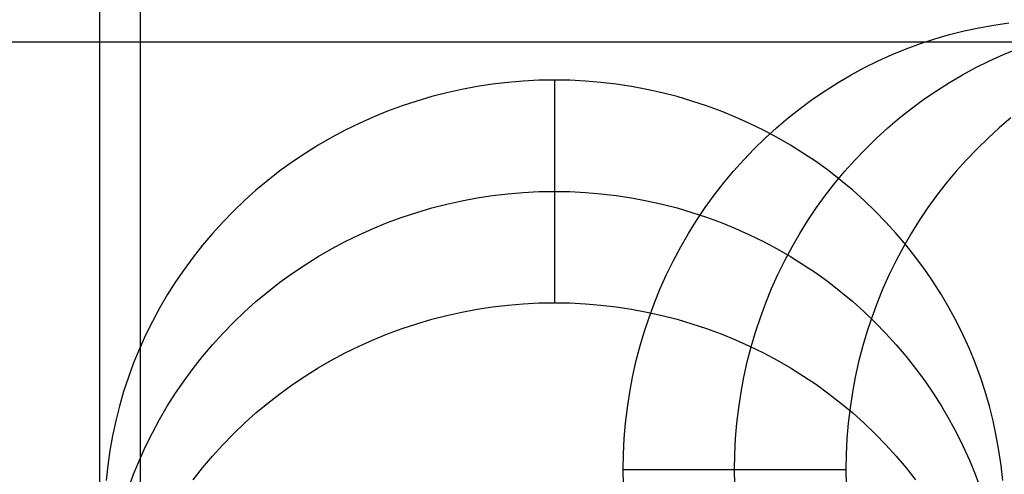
# Model space of a CAD drawing. Header units: millimetres. Extents: x 6038 to 7358, y -8545 to -7225.
# Tile 101 of 256: x 6648.06 to 6653.53, y -7837.53 to -7835. Entities that reach past the tile are written whole.
import ezdxf

# ---------------------------------------------------------------- set-up
doc = ezdxf.new("R2010")
doc.units = ezdxf.units.MM

msp = doc.modelspace()

# ---------------------------------------------------------------- linework, layer by layer
at = {"color": 7, "true_color": 0xffffff}
for p, q in [((6648.5057, -7854.6665, 51.7201), (6648.5057, -7224.6665, 51.7201)), ((6648.7307, -7224.6665, 51.7457), (6648.7307, -7854.6665, 51.7457)), ((6648.7307, -7224.6665, 51.7457), (6648.7307, -7854.6665, 51.7457)), ((6653.3076, -7835.0666, 58.4471), (6653.3899, -7835.0488, 58.4661)), ((6653.3076, -7835.0666, 58.4471), (6653.3899, -7835.0488, 58.4661)), ((6653.3899, -7835.0488, 58.4661), (6653.4728, -7835.034, 58.4852)), ((6653.3899, -7835.0488, 58.4661), (6653.4728, -7835.034, 58.4852)), ((6653.4728, -7835.034, 58.4852), (6653.5561, -7835.0221, 58.5044)), ((6653.4728, -7835.034, 58.4852), (6653.5561, -7835.0221, 58.5044)), ((6653.1451, -7835.1108, 58.4095), (6653.226, -7835.0872, 58.4282)), ((6653.1451, -7835.1108, 58.4095), (6653.226, -7835.0872, 58.4282)), ((6653.226, -7835.0872, 58.4282), (6653.3076, -7835.0666, 58.4471)), ((6653.226, -7835.0872, 58.4282), (6653.3076, -7835.0666, 58.4471)), ((6668.3164, -7835.1293, 80.2747), (6038.3164, -7835.1293, 80.2747)), ((6668.3164, -7835.1293, 80.2747), (6038.3164, -7835.1293, 80.2747)), ((6652.9859, -7835.1664, 58.3728), (6653.065, -7835.1371, 58.3911)), ((6652.9859, -7835.1664, 58.3728), (6653.065, -7835.1371, 58.3911)), ((6653.065, -7835.1371, 58.3911), (6653.1451, -7835.1108, 58.4095)), ((6653.065, -7835.1371, 58.3911), (6653.1451, -7835.1108, 58.4095)), ((6652.8308, -7835.2331, 58.337), (6652.9078, -7835.1983, 58.3548)), ((6652.8308, -7835.2331, 58.337), (6652.9078, -7835.1983, 58.3548)), ((6652.9078, -7835.1983, 58.3548), (6652.9859, -7835.1664, 58.3728)), ((6652.9078, -7835.1983, 58.3548), (6652.9859, -7835.1664, 58.3728)), ((6653.4494, -7835.2331, 55.6575), (6653.5264, -7835.1983, 55.6752)), ((6653.5264, -7835.1983, 55.6752), (6653.6045, -7835.1664, 55.6933)), ((6652.6806, -7835.3106, 58.3023), (6652.755, -7835.2705, 58.3195)), ((6652.6806, -7835.3106, 58.3023), (6652.755, -7835.2705, 58.3195)), ((6652.755, -7835.2705, 58.3195), (6652.8308, -7835.2331, 58.337)), ((6652.755, -7835.2705, 58.3195), (6652.8308, -7835.2331, 58.337)), ((6653.2992, -7835.3106, 55.6228), (6653.3737, -7835.2705, 55.64)), ((6653.3737, -7835.2705, 55.64), (6653.4494, -7835.2331, 55.6575)), ((6652.6075, -7835.3534, 58.2854), (6652.6806, -7835.3106, 58.3023)), ((6652.6075, -7835.3534, 58.2854), (6652.6806, -7835.3106, 58.3023)), ((6653.2261, -7835.3534, 55.6059), (6653.2992, -7835.3106, 55.6228)), ((6650.6018, -7835.3754, 74.5732), (6650.517, -7835.3913, 74.5696)), ((6650.6018, -7835.3754, 74.5732), (6650.517, -7835.3913, 74.5696)), ((6650.6871, -7835.3624, 74.5762), (6650.6018, -7835.3754, 74.5732)), ((6650.6871, -7835.3624, 74.5762), (6650.6018, -7835.3754, 74.5732)), ((6650.7727, -7835.3523, 74.5786), (6650.6871, -7835.3624, 74.5762)), ((6650.7727, -7835.3523, 74.5786), (6650.6871, -7835.3624, 74.5762)), ((6650.8587, -7835.345, 74.5802), (6650.7727, -7835.3523, 74.5786)), ((6650.8587, -7835.345, 74.5802), (6650.7727, -7835.3523, 74.5786)), ((6650.9449, -7835.3407, 74.5812), (6650.8587, -7835.345, 74.5802)), ((6650.9449, -7835.3407, 74.5812), (6650.8587, -7835.345, 74.5802)), ((6651.0312, -7835.3392, 74.5816), (6650.9449, -7835.3407, 74.5812)), ((6651.0312, -7835.3392, 74.5816), (6650.9449, -7835.3407, 74.5812)), ((6651.0312, -7835.3392, 74.5816), (6651.0312, -7836.5765, 79.9406)), ((6651.1175, -7835.3407, 74.5812), (6651.0312, -7835.3392, 74.5816)), ((6651.0312, -7835.3392, 74.5816), (6651.0312, -7836.5765, 79.9406)), ((6651.1175, -7835.3407, 74.5812), (6651.0312, -7835.3392, 74.5816)), ((6651.2037, -7835.345, 74.5802), (6651.1175, -7835.3407, 74.5812)), ((6651.2037, -7835.345, 74.5802), (6651.1175, -7835.3407, 74.5812)), ((6651.2896, -7835.3523, 74.5786), (6651.2037, -7835.345, 74.5802)), ((6651.2896, -7835.3523, 74.5786), (6651.2037, -7835.345, 74.5802)), ((6651.3753, -7835.3624, 74.5762), (6651.2896, -7835.3523, 74.5786)), ((6651.3753, -7835.3624, 74.5762), (6651.2896, -7835.3523, 74.5786)), ((6651.4606, -7835.3754, 74.5732), (6651.3753, -7835.3624, 74.5762)), ((6651.4606, -7835.3754, 74.5732), (6651.3753, -7835.3624, 74.5762)), ((6651.5453, -7835.3913, 74.5696), (6651.4606, -7835.3754, 74.5732)), ((6651.5453, -7835.3913, 74.5696), (6651.4606, -7835.3754, 74.5732)), ((6652.5359, -7835.3986, 58.2689), (6652.6075, -7835.3534, 58.2854)), ((6652.5359, -7835.3986, 58.2689), (6652.6075, -7835.3534, 58.2854)), ((6653.1546, -7835.3986, 55.5894), (6653.2261, -7835.3534, 55.6059)), ((6650.3495, -7835.4315, 74.5603), (6650.2669, -7835.4559, 74.5547)), ((6650.3495, -7835.4315, 74.5603), (6650.2669, -7835.4559, 74.5547)), ((6650.4329, -7835.41, 74.5652), (6650.3495, -7835.4315, 74.5603)), ((6650.4329, -7835.41, 74.5652), (6650.3495, -7835.4315, 74.5603)), ((6650.517, -7835.3913, 74.5696), (6650.4329, -7835.41, 74.5652)), ((6650.517, -7835.3913, 74.5696), (6650.4329, -7835.41, 74.5652)), ((6651.6295, -7835.41, 74.5652), (6651.5453, -7835.3913, 74.5696)), ((6651.6295, -7835.41, 74.5652), (6651.5453, -7835.3913, 74.5696)), ((6651.7129, -7835.4315, 74.5603), (6651.6295, -7835.41, 74.5652)), ((6651.7129, -7835.4315, 74.5603), (6651.6295, -7835.41, 74.5652)), ((6651.7955, -7835.4559, 74.5547), (6651.7129, -7835.4315, 74.5603)), ((6651.7955, -7835.4559, 74.5547), (6651.7129, -7835.4315, 74.5603)), ((6652.4659, -7835.4464, 58.2527), (6652.5359, -7835.3986, 58.2689)), ((6652.4659, -7835.4464, 58.2527), (6652.5359, -7835.3986, 58.2689)), ((6653.0845, -7835.4464, 55.5732), (6653.1546, -7835.3986, 55.5894)), ((6650.1852, -7835.4829, 74.5484), (6650.1045, -7835.5128, 74.5415)), ((6650.1852, -7835.4829, 74.5484), (6650.1045, -7835.5128, 74.5415)), ((6650.2669, -7835.4559, 74.5547), (6650.1852, -7835.4829, 74.5484)), ((6650.2669, -7835.4559, 74.5547), (6650.1852, -7835.4829, 74.5484)), ((6651.8772, -7835.4829, 74.5484), (6651.7955, -7835.4559, 74.5547)), ((6651.8772, -7835.4829, 74.5484), (6651.7955, -7835.4559, 74.5547)), ((6651.9579, -7835.5128, 74.5415), (6651.8772, -7835.4829, 74.5484)), ((6651.9579, -7835.5128, 74.5415), (6651.8772, -7835.4829, 74.5484)), ((6652.3975, -7835.4967, 58.237), (6652.4659, -7835.4464, 58.2527)), ((6652.3975, -7835.4967, 58.237), (6652.4659, -7835.4464, 58.2527)), ((6653.0162, -7835.4967, 55.5574), (6653.0845, -7835.4464, 55.5732)), ((6650.0249, -7835.5453, 74.534), (6649.9465, -7835.5805, 74.5259)), ((6650.0249, -7835.5453, 74.534), (6649.9465, -7835.5805, 74.5259)), ((6650.1045, -7835.5128, 74.5415), (6650.0249, -7835.5453, 74.534)), ((6650.1045, -7835.5128, 74.5415), (6650.0249, -7835.5453, 74.534)), ((6652.0375, -7835.5453, 74.534), (6651.9579, -7835.5128, 74.5415)), ((6652.0375, -7835.5453, 74.534), (6651.9579, -7835.5128, 74.5415)), ((6652.1159, -7835.5805, 74.5259), (6652.0375, -7835.5453, 74.534)), ((6652.1159, -7835.5805, 74.5259), (6652.0375, -7835.5453, 74.534)), ((6652.3309, -7835.5493, 58.2216), (6652.3975, -7835.4967, 58.237)), ((6652.3309, -7835.5493, 58.2216), (6652.3975, -7835.4967, 58.237)), ((6652.9495, -7835.5493, 55.5421), (6653.0162, -7835.4967, 55.5574)), ((6649.9465, -7835.5805, 74.5259), (6649.8694, -7835.6182, 74.5172)), ((6649.9465, -7835.5805, 74.5259), (6649.8694, -7835.6182, 74.5172)), ((6652.193, -7835.6182, 74.5172), (6652.1159, -7835.5805, 74.5259)), ((6652.193, -7835.6182, 74.5172), (6652.1159, -7835.5805, 74.5259)), ((6652.2661, -7835.6043, 58.2066), (6652.3309, -7835.5493, 58.2216)), ((6652.2661, -7835.6043, 58.2066), (6652.3309, -7835.5493, 58.2216)), ((6652.8847, -7835.6043, 55.5271), (6652.9495, -7835.5493, 55.5421)), ((6653.5681, -7835.5493, 52.8625), (6653.5033, -7835.6043, 52.8476)), ((6653.5681, -7835.5493, 52.8625), (6653.5033, -7835.6043, 52.8476)), ((6649.8694, -7835.6182, 74.5172), (6649.7937, -7835.6586, 74.5078)), ((6649.8694, -7835.6182, 74.5172), (6649.7937, -7835.6586, 74.5078)), ((6652.2687, -7835.6586, 74.5078), (6652.193, -7835.6182, 74.5172)), ((6652.2687, -7835.6586, 74.5078), (6652.193, -7835.6182, 74.5172)), ((6652.2031, -7835.6615, 58.1921), (6652.2661, -7835.6043, 58.2066)), ((6652.2031, -7835.6615, 58.1921), (6652.2661, -7835.6043, 58.2066)), ((6652.8217, -7835.6615, 55.5126), (6652.8847, -7835.6043, 55.5271)), ((6653.5033, -7835.6043, 52.8476), (6653.4404, -7835.6615, 52.833)), ((6653.5033, -7835.6043, 52.8476), (6653.4404, -7835.6615, 52.833)), ((6649.7194, -7835.7015, 74.4979), (6649.6468, -7835.7468, 74.4875)), ((6649.7194, -7835.7015, 74.4979), (6649.6468, -7835.7468, 74.4875)), ((6649.7937, -7835.6586, 74.5078), (6649.7194, -7835.7015, 74.4979)), ((6649.7937, -7835.6586, 74.5078), (6649.7194, -7835.7015, 74.4979)), ((6652.1421, -7835.7209, 58.178), (6652.2031, -7835.6615, 58.1921)), ((6652.1421, -7835.7209, 58.178), (6652.2031, -7835.6615, 58.1921)), ((6652.3429, -7835.7015, 74.4979), (6652.2687, -7835.6586, 74.5078)), ((6652.3429, -7835.7015, 74.4979), (6652.2687, -7835.6586, 74.5078)), ((6652.4156, -7835.7468, 74.4875), (6652.3429, -7835.7015, 74.4979)), ((6652.4156, -7835.7468, 74.4875), (6652.3429, -7835.7015, 74.4979)), ((6652.7608, -7835.7209, 55.4985), (6652.8217, -7835.6615, 55.5126)), ((6653.4404, -7835.6615, 52.833), (6653.3794, -7835.7209, 52.819)), ((6653.4404, -7835.6615, 52.833), (6653.3794, -7835.7209, 52.819)), ((6649.6468, -7835.7468, 74.4875), (6649.5757, -7835.7946, 74.4764)), ((6649.6468, -7835.7468, 74.4875), (6649.5757, -7835.7946, 74.4764)), ((6652.0832, -7835.7825, 58.1644), (6652.1421, -7835.7209, 58.178)), ((6652.0832, -7835.7825, 58.1644), (6652.1421, -7835.7209, 58.178)), ((6652.4867, -7835.7946, 74.4764), (6652.4156, -7835.7468, 74.4875)), ((6652.4867, -7835.7946, 74.4764), (6652.4156, -7835.7468, 74.4875)), ((6652.7018, -7835.7825, 55.4849), (6652.7608, -7835.7209, 55.4985)), ((6653.3794, -7835.7209, 52.819), (6653.3204, -7835.7825, 52.8054)), ((6653.3794, -7835.7209, 52.819), (6653.3204, -7835.7825, 52.8054)), ((6649.5757, -7835.7946, 74.4764), (6649.5064, -7835.8447, 74.4649)), ((6649.5757, -7835.7946, 74.4764), (6649.5064, -7835.8447, 74.4649)), ((6652.0264, -7835.8461, 58.1513), (6652.0832, -7835.7825, 58.1644)), ((6652.0264, -7835.8461, 58.1513), (6652.0832, -7835.7825, 58.1644)), ((6652.5559, -7835.8447, 74.4649), (6652.4867, -7835.7946, 74.4764)), ((6652.5559, -7835.8447, 74.4649), (6652.4867, -7835.7946, 74.4764)), ((6652.645, -7835.8461, 55.4717), (6652.7018, -7835.7825, 55.4849)), ((6653.3204, -7835.7825, 52.8054), (6653.2636, -7835.8461, 52.7922)), ((6653.3204, -7835.7825, 52.8054), (6653.2636, -7835.8461, 52.7922)), ((6649.5064, -7835.8447, 74.4649), (6649.439, -7835.8972, 74.4528)), ((6649.5064, -7835.8447, 74.4649), (6649.439, -7835.8972, 74.4528)), ((6651.9717, -7835.9117, 58.1386), (6652.0264, -7835.8461, 58.1513)), ((6651.9717, -7835.9117, 58.1386), (6652.0264, -7835.8461, 58.1513)), ((6652.6234, -7835.8972, 74.4528), (6652.5559, -7835.8447, 74.4649)), ((6652.6234, -7835.8972, 74.4528), (6652.5559, -7835.8447, 74.4649)), ((6652.5903, -7835.9117, 55.4591), (6652.645, -7835.8461, 55.4717)), ((6653.2636, -7835.8461, 52.7922), (6653.2089, -7835.9117, 52.7796)), ((6653.2636, -7835.8461, 52.7922), (6653.2089, -7835.9117, 52.7796)), ((6649.439, -7835.8972, 74.4528), (6649.3734, -7835.9518, 74.4401)), ((6649.439, -7835.8972, 74.4528), (6649.3734, -7835.9518, 74.4401)), ((6651.9193, -7835.9791, 58.1265), (6651.9717, -7835.9117, 58.1386)), ((6651.9193, -7835.9791, 58.1265), (6651.9717, -7835.9117, 58.1386)), ((6652.5379, -7835.9791, 55.447), (6652.5903, -7835.9117, 55.4591)), ((6652.689, -7835.9518, 74.4401), (6652.6234, -7835.8972, 74.4528)), ((6652.689, -7835.9518, 74.4401), (6652.6234, -7835.8972, 74.4528)), ((6653.2089, -7835.9117, 52.7796), (6653.1565, -7835.9791, 52.7675)), ((6653.2089, -7835.9117, 52.7796), (6653.1565, -7835.9791, 52.7675)), ((6649.3734, -7835.9518, 74.4401), (6649.3098, -7836.0087, 74.427)), ((6649.3734, -7835.9518, 74.4401), (6649.3098, -7836.0087, 74.427)), ((6650.6018, -7835.994, 77.2527), (6650.6871, -7835.981, 77.2557)), ((6650.6871, -7835.981, 77.2557), (6650.7727, -7835.9709, 77.2581)), ((6650.7727, -7835.9709, 77.2581), (6650.8587, -7835.9636, 77.2598)), ((6650.8587, -7835.9636, 77.2598), (6650.9449, -7835.9593, 77.2608)), ((6650.9449, -7835.9593, 77.2608), (6651.0312, -7835.9578, 77.2611)), ((6651.0312, -7835.9578, 77.2611), (6651.1175, -7835.9593, 77.2608)), ((6651.1175, -7835.9593, 77.2608), (6651.2037, -7835.9636, 77.2598)), ((6651.2037, -7835.9636, 77.2598), (6651.2896, -7835.9709, 77.2581)), ((6651.2896, -7835.9709, 77.2581), (6651.3753, -7835.981, 77.2557)), ((6651.3753, -7835.981, 77.2557), (6651.4606, -7835.994, 77.2527)), ((6651.8691, -7836.0484, 58.115), (6651.9193, -7835.9791, 58.1265)), ((6651.8691, -7836.0484, 58.115), (6651.9193, -7835.9791, 58.1265)), ((6652.4878, -7836.0484, 55.4354), (6652.5379, -7835.9791, 55.447)), ((6652.7526, -7836.0087, 74.427), (6652.689, -7835.9518, 74.4401)), ((6652.7526, -7836.0087, 74.427), (6652.689, -7835.9518, 74.4401)), ((6653.1565, -7835.9791, 52.7675), (6653.1064, -7836.0484, 52.7559)), ((6653.1565, -7835.9791, 52.7675), (6653.1064, -7836.0484, 52.7559)), ((6649.3098, -7836.0087, 74.427), (6649.2482, -7836.0676, 74.4134)), ((6649.3098, -7836.0087, 74.427), (6649.2482, -7836.0676, 74.4134)), ((6650.3495, -7836.0502, 77.2398), (6650.4329, -7836.0286, 77.2448)), ((6650.4329, -7836.0286, 77.2448), (6650.517, -7836.0099, 77.2491)), ((6650.517, -7836.0099, 77.2491), (6650.6018, -7835.994, 77.2527)), ((6651.4606, -7835.994, 77.2527), (6651.5453, -7836.0099, 77.2491)), ((6651.5453, -7836.0099, 77.2491), (6651.6295, -7836.0286, 77.2448)), ((6651.6295, -7836.0286, 77.2448), (6651.7129, -7836.0502, 77.2398)), ((6652.8141, -7836.0676, 74.4134), (6652.7526, -7836.0087, 74.427)), ((6652.8141, -7836.0676, 74.4134), (6652.7526, -7836.0087, 74.427)), ((6649.2482, -7836.0676, 74.4134), (6649.1888, -7836.1286, 74.3993)), ((6649.2482, -7836.0676, 74.4134), (6649.1888, -7836.1286, 74.3993)), ((6650.1852, -7836.1016, 77.2279), (6650.2669, -7836.0745, 77.2342)), ((6650.2669, -7836.0745, 77.2342), (6650.3495, -7836.0502, 77.2398)), ((6651.7129, -7836.0502, 77.2398), (6651.7955, -7836.0745, 77.2342)), ((6651.7955, -7836.0745, 77.2342), (6651.8772, -7836.1016, 77.2279)), ((6651.8214, -7836.1195, 58.1039), (6651.8691, -7836.0484, 58.115)), ((6651.8214, -7836.1195, 58.1039), (6651.8691, -7836.0484, 58.115)), ((6652.44, -7836.1195, 55.4244), (6652.4878, -7836.0484, 55.4354)), ((6652.8736, -7836.1286, 74.3993), (6652.8141, -7836.0676, 74.4134)), ((6652.8736, -7836.1286, 74.3993), (6652.8141, -7836.0676, 74.4134)), ((6653.1064, -7836.0484, 52.7559), (6653.0586, -7836.1195, 52.7449)), ((6653.1064, -7836.0484, 52.7559), (6653.0586, -7836.1195, 52.7449)), ((6649.1888, -7836.1286, 74.3993), (6649.1316, -7836.1915, 74.3848)), ((6649.1888, -7836.1286, 74.3993), (6649.1316, -7836.1915, 74.3848)), ((6650.0249, -7836.1639, 77.2135), (6650.1045, -7836.1314, 77.221)), ((6650.1045, -7836.1314, 77.221), (6650.1852, -7836.1016, 77.2279)), ((6651.776, -7836.1921, 58.0935), (6651.8214, -7836.1195, 58.1039)), ((6651.776, -7836.1921, 58.0935), (6651.8214, -7836.1195, 58.1039)), ((6651.8772, -7836.1016, 77.2279), (6651.9579, -7836.1314, 77.221)), ((6651.9579, -7836.1314, 77.221), (6652.0375, -7836.1639, 77.2135)), ((6652.3946, -7836.1921, 55.4139), (6652.44, -7836.1195, 55.4244)), ((6652.9308, -7836.1915, 74.3848), (6652.8736, -7836.1286, 74.3993)), ((6652.9308, -7836.1915, 74.3848), (6652.8736, -7836.1286, 74.3993)), ((6653.0586, -7836.1195, 52.7449), (6653.0132, -7836.1921, 52.7344)), ((6653.0586, -7836.1195, 52.7449), (6653.0132, -7836.1921, 52.7344)), ((6649.1316, -7836.1915, 74.3848), (6649.0766, -7836.2564, 74.3698)), ((6649.1316, -7836.1915, 74.3848), (6649.0766, -7836.2564, 74.3698)), ((6649.8694, -7836.2369, 77.1967), (6649.9465, -7836.1991, 77.2054)), ((6649.9465, -7836.1991, 77.2054), (6650.0249, -7836.1639, 77.2135)), ((6651.7331, -7836.2664, 58.0836), (6651.776, -7836.1921, 58.0935)), ((6651.7331, -7836.2664, 58.0836), (6651.776, -7836.1921, 58.0935)), ((6652.0375, -7836.1639, 77.2135), (6652.1159, -7836.1991, 77.2054)), ((6652.1159, -7836.1991, 77.2054), (6652.193, -7836.2369, 77.1967)), ((6652.3517, -7836.2664, 55.404), (6652.3946, -7836.1921, 55.4139)), ((6652.9858, -7836.2564, 74.3698), (6652.9308, -7836.1915, 74.3848)), ((6652.9858, -7836.2564, 74.3698), (6652.9308, -7836.1915, 74.3848)), ((6653.0132, -7836.1921, 52.7344), (6652.9704, -7836.2664, 52.7245)), ((6653.0132, -7836.1921, 52.7344), (6652.9704, -7836.2664, 52.7245)), ((6649.0766, -7836.2564, 74.3698), (6649.024, -7836.323, 74.3545)), ((6649.0766, -7836.2564, 74.3698), (6649.024, -7836.323, 74.3545)), ((6649.7937, -7836.2772, 77.1874), (6649.8694, -7836.2369, 77.1967)), ((6652.193, -7836.2369, 77.1967), (6652.2687, -7836.2772, 77.1874)), ((6653.0384, -7836.323, 74.3545), (6652.9858, -7836.2564, 74.3698)), ((6653.0384, -7836.323, 74.3545), (6652.9858, -7836.2564, 74.3698)), ((6649.7194, -7836.3201, 77.1775), (6649.7937, -7836.2772, 77.1874)), ((6651.6928, -7836.3421, 58.0742), (6651.7331, -7836.2664, 58.0836)), ((6651.6928, -7836.3421, 58.0742), (6651.7331, -7836.2664, 58.0836)), ((6652.2687, -7836.2772, 77.1874), (6652.3429, -7836.3201, 77.1775)), ((6652.3114, -7836.3421, 55.3947), (6652.3517, -7836.2664, 55.404)), ((6652.9704, -7836.2664, 52.7245), (6652.93, -7836.3421, 52.7152)), ((6652.9704, -7836.2664, 52.7245), (6652.93, -7836.3421, 52.7152)), ((6649.024, -7836.323, 74.3545), (6648.9737, -7836.3914, 74.3387)), ((6649.024, -7836.323, 74.3545), (6648.9737, -7836.3914, 74.3387)), ((6649.5757, -7836.4132, 77.156), (6649.6468, -7836.3654, 77.167)), ((6649.6468, -7836.3654, 77.167), (6649.7194, -7836.3201, 77.1775)), ((6651.655, -7836.4192, 58.0655), (6651.6928, -7836.3421, 58.0742)), ((6651.655, -7836.4192, 58.0655), (6651.6928, -7836.3421, 58.0742)), ((6652.2736, -7836.4192, 55.386), (6652.3114, -7836.3421, 55.3947)), ((6652.3429, -7836.3201, 77.1775), (6652.4156, -7836.3654, 77.167)), ((6652.4156, -7836.3654, 77.167), (6652.4867, -7836.4132, 77.156)), ((6652.93, -7836.3421, 52.7152), (6652.8922, -7836.4192, 52.7065)), ((6652.93, -7836.3421, 52.7152), (6652.8922, -7836.4192, 52.7065)), ((6653.0886, -7836.3914, 74.3387), (6653.0384, -7836.323, 74.3545)), ((6653.0886, -7836.3914, 74.3387), (6653.0384, -7836.323, 74.3545)), ((6648.9737, -7836.3914, 74.3387), (6648.9259, -7836.4614, 74.3225)), ((6648.9737, -7836.3914, 74.3387), (6648.9259, -7836.4614, 74.3225)), ((6649.5064, -7836.4633, 77.1444), (6649.5757, -7836.4132, 77.156)), ((6651.6198, -7836.4976, 58.0574), (6651.655, -7836.4192, 58.0655)), ((6651.6198, -7836.4976, 58.0574), (6651.655, -7836.4192, 58.0655)), ((6652.2384, -7836.4976, 55.3779), (6652.2736, -7836.4192, 55.386)), ((6652.4867, -7836.4132, 77.156), (6652.5559, -7836.4633, 77.1444)), ((6652.8922, -7836.4192, 52.7065), (6652.857, -7836.4976, 52.6984)), ((6652.8922, -7836.4192, 52.7065), (6652.857, -7836.4976, 52.6984)), ((6653.1364, -7836.4614, 74.3225), (6653.0886, -7836.3914, 74.3387)), ((6653.1364, -7836.4614, 74.3225), (6653.0886, -7836.3914, 74.3387)), ((6648.9259, -7836.4614, 74.3225), (6648.8807, -7836.533, 74.306)), ((6648.9259, -7836.4614, 74.3225), (6648.8807, -7836.533, 74.306)), ((6649.439, -7836.5158, 77.1323), (6649.5064, -7836.4633, 77.1444)), ((6652.5559, -7836.4633, 77.1444), (6652.6234, -7836.5158, 77.1323)), ((6653.1817, -7836.533, 74.306), (6653.1364, -7836.4614, 74.3225)), ((6653.1817, -7836.533, 74.306), (6653.1364, -7836.4614, 74.3225)), ((6649.3734, -7836.5704, 77.1197), (6649.439, -7836.5158, 77.1323)), ((6651.5873, -7836.5772, 58.0499), (6651.6198, -7836.4976, 58.0574)), ((6651.5873, -7836.5772, 58.0499), (6651.6198, -7836.4976, 58.0574)), ((6652.2059, -7836.5772, 55.3704), (6652.2384, -7836.4976, 55.3779)), ((6652.6234, -7836.5158, 77.1323), (6652.689, -7836.5704, 77.1197)), ((6652.857, -7836.4976, 52.6984), (6652.8245, -7836.5772, 52.6909)), ((6652.857, -7836.4976, 52.6984), (6652.8245, -7836.5772, 52.6909)), ((6648.8807, -7836.533, 74.306), (6648.8379, -7836.6061, 74.2891)), ((6648.8807, -7836.533, 74.306), (6648.8379, -7836.6061, 74.2891)), ((6649.3098, -7836.6273, 77.1065), (6649.3734, -7836.5704, 77.1197)), ((6650.7727, -7836.5895, 79.9376), (6650.8587, -7836.5823, 79.9393)), ((6650.7727, -7836.5895, 79.9376), (6650.8587, -7836.5823, 79.9393)), ((6650.8587, -7836.5823, 79.9393), (6650.9449, -7836.5779, 79.9403)), ((6650.8587, -7836.5823, 79.9393), (6650.9449, -7836.5779, 79.9403)), ((6650.9449, -7836.5779, 79.9403), (6651.0312, -7836.5765, 79.9406)), ((6650.9449, -7836.5779, 79.9403), (6651.0312, -7836.5765, 79.9406)), ((6651.0312, -7836.5765, 79.9406), (6651.1175, -7836.5779, 79.9403)), ((6651.0312, -7836.5765, 79.9406), (6651.1175, -7836.5779, 79.9403)), ((6651.1175, -7836.5779, 79.9403), (6651.2037, -7836.5823, 79.9393)), ((6651.1175, -7836.5779, 79.9403), (6651.2037, -7836.5823, 79.9393)), ((6651.2037, -7836.5823, 79.9393), (6651.2896, -7836.5895, 79.9376)), ((6651.2037, -7836.5823, 79.9393), (6651.2896, -7836.5895, 79.9376)), ((6651.5575, -7836.6579, 58.043), (6651.5873, -7836.5772, 58.0499)), ((6651.5575, -7836.6579, 58.043), (6651.5873, -7836.5772, 58.0499)), ((6652.1761, -7836.6579, 55.3635), (6652.2059, -7836.5772, 55.3704)), ((6652.689, -7836.5704, 77.1197), (6652.7526, -7836.6273, 77.1065)), ((6652.8245, -7836.5772, 52.6909), (6652.7947, -7836.6579, 52.684)), ((6652.8245, -7836.5772, 52.6909), (6652.7947, -7836.6579, 52.684)), ((6653.2244, -7836.6061, 74.2891), (6653.1817, -7836.533, 74.306)), ((6653.2244, -7836.6061, 74.2891), (6653.1817, -7836.533, 74.306)), ((6648.8379, -7836.6061, 74.2891), (6648.7978, -7836.6805, 74.2719)), ((6648.8379, -7836.6061, 74.2891), (6648.7978, -7836.6805, 74.2719)), ((6649.2482, -7836.6862, 77.0929), (6649.3098, -7836.6273, 77.1065)), ((6650.4329, -7836.6472, 79.9243), (6650.517, -7836.6285, 79.9286)), ((6650.4329, -7836.6472, 79.9243), (6650.517, -7836.6285, 79.9286)), ((6650.517, -7836.6285, 79.9286), (6650.6018, -7836.6127, 79.9323)), ((6650.517, -7836.6285, 79.9286), (6650.6018, -7836.6127, 79.9323)), ((6650.6018, -7836.6127, 79.9323), (6650.6871, -7836.5996, 79.9353)), ((6650.6018, -7836.6127, 79.9323), (6650.6871, -7836.5996, 79.9353)), ((6650.6871, -7836.5996, 79.9353), (6650.7727, -7836.5895, 79.9376)), ((6650.6871, -7836.5996, 79.9353), (6650.7727, -7836.5895, 79.9376)), ((6651.2896, -7836.5895, 79.9376), (6651.3753, -7836.5996, 79.9353)), ((6651.2896, -7836.5895, 79.9376), (6651.3753, -7836.5996, 79.9353)), ((6651.3753, -7836.5996, 79.9353), (6651.4606, -7836.6127, 79.9323)), ((6651.3753, -7836.5996, 79.9353), (6651.4606, -7836.6127, 79.9323)), ((6651.4606, -7836.6127, 79.9323), (6651.5453, -7836.6285, 79.9286)), ((6651.4606, -7836.6127, 79.9323), (6651.5453, -7836.6285, 79.9286)), ((6651.5453, -7836.6285, 79.9286), (6651.6295, -7836.6472, 79.9243)), ((6651.5453, -7836.6285, 79.9286), (6651.6295, -7836.6472, 79.9243)), ((6652.7526, -7836.6273, 77.1065), (6652.8141, -7836.6862, 77.0929)), ((6653.2646, -7836.6805, 74.2719), (6653.2244, -7836.6061, 74.2891)), ((6653.2646, -7836.6805, 74.2719), (6653.2244, -7836.6061, 74.2891)), ((6648.7978, -7836.6805, 74.2719), (6648.7604, -7836.7563, 74.2544)), ((6648.7978, -7836.6805, 74.2719), (6648.7604, -7836.7563, 74.2544)), ((6649.1888, -7836.7472, 77.0789), (6649.2482, -7836.6862, 77.0929)), ((6650.1852, -7836.7202, 79.9074), (6650.2669, -7836.6931, 79.9137)), ((6650.1852, -7836.7202, 79.9074), (6650.2669, -7836.6931, 79.9137)), ((6650.2669, -7836.6931, 79.9137), (6650.3495, -7836.6688, 79.9193)), ((6650.2669, -7836.6931, 79.9137), (6650.3495, -7836.6688, 79.9193)), ((6650.3495, -7836.6688, 79.9193), (6650.4329, -7836.6472, 79.9243)), ((6650.3495, -7836.6688, 79.9193), (6650.4329, -7836.6472, 79.9243)), ((6651.5304, -7836.7396, 58.0368), (6651.5575, -7836.6579, 58.043)), ((6651.5304, -7836.7396, 58.0368), (6651.5575, -7836.6579, 58.043)), ((6651.6295, -7836.6472, 79.9243), (6651.7129, -7836.6688, 79.9193)), ((6651.6295, -7836.6472, 79.9243), (6651.7129, -7836.6688, 79.9193)), ((6651.7129, -7836.6688, 79.9193), (6651.7955, -7836.6931, 79.9137)), ((6651.7129, -7836.6688, 79.9193), (6651.7955, -7836.6931, 79.9137)), ((6651.7955, -7836.6931, 79.9137), (6651.8772, -7836.7202, 79.9074)), ((6651.7955, -7836.6931, 79.9137), (6651.8772, -7836.7202, 79.9074)), ((6652.149, -7836.7396, 55.3572), (6652.1761, -7836.6579, 55.3635)), ((6652.7947, -7836.6579, 52.684), (6652.7676, -7836.7396, 52.6777)), ((6652.7947, -7836.6579, 52.684), (6652.7676, -7836.7396, 52.6777)), ((6652.8141, -7836.6862, 77.0929), (6652.8736, -7836.7472, 77.0789)), ((6653.302, -7836.7563, 74.2544), (6653.2646, -7836.6805, 74.2719)), ((6653.302, -7836.7563, 74.2544), (6653.2646, -7836.6805, 74.2719)), ((6649.1316, -7836.8102, 77.0643), (6649.1888, -7836.7472, 77.0789)), ((6650.1045, -7836.75, 79.9006), (6650.1852, -7836.7202, 79.9074)), ((6650.1045, -7836.75, 79.9006), (6650.1852, -7836.7202, 79.9074)), ((6651.5061, -7836.8222, 58.0311), (6651.5304, -7836.7396, 58.0368)), ((6651.5061, -7836.8222, 58.0311), (6651.5304, -7836.7396, 58.0368)), ((6651.8772, -7836.7202, 79.9074), (6651.9579, -7836.75, 79.9006)), ((6651.8772, -7836.7202, 79.9074), (6651.9579, -7836.75, 79.9006)), ((6652.1247, -7836.8222, 55.3516), (6652.149, -7836.7396, 55.3572)), ((6652.7676, -7836.7396, 52.6777), (6652.7433, -7836.8222, 52.6721)), ((6652.7676, -7836.7396, 52.6777), (6652.7433, -7836.8222, 52.6721)), ((6652.8736, -7836.7472, 77.0789), (6652.9308, -7836.8102, 77.0643)), ((6648.7604, -7836.7563, 74.2544), (6648.7256, -7836.8333, 74.2367)), ((6648.7604, -7836.7563, 74.2544), (6648.7256, -7836.8333, 74.2367)), ((6649.9465, -7836.8177, 79.8849), (6650.0249, -7836.7825, 79.893)), ((6649.9465, -7836.8177, 79.8849), (6650.0249, -7836.7825, 79.893)), ((6650.0249, -7836.7825, 79.893), (6650.1045, -7836.75, 79.9006)), ((6650.0249, -7836.7825, 79.893), (6650.1045, -7836.75, 79.9006)), ((6651.9579, -7836.75, 79.9006), (6652.0375, -7836.7825, 79.893)), ((6651.9579, -7836.75, 79.9006), (6652.0375, -7836.7825, 79.893)), ((6652.0375, -7836.7825, 79.893), (6652.1159, -7836.8177, 79.8849)), ((6652.0375, -7836.7825, 79.893), (6652.1159, -7836.8177, 79.8849)), ((6653.3367, -7836.8333, 74.2367), (6653.302, -7836.7563, 74.2544)), ((6653.3367, -7836.8333, 74.2367), (6653.302, -7836.7563, 74.2544)), ((6648.7256, -7836.8333, 74.2367), (6648.6936, -7836.9114, 74.2186)), ((6648.7256, -7836.8333, 74.2367), (6648.6936, -7836.9114, 74.2186)), ((6649.0766, -7836.875, 77.0494), (6649.1316, -7836.8102, 77.0643)), ((6649.7937, -7836.8958, 79.8669), (6649.8694, -7836.8555, 79.8762)), ((6649.7937, -7836.8958, 79.8669), (6649.8694, -7836.8555, 79.8762)), ((6649.8694, -7836.8555, 79.8762), (6649.9465, -7836.8177, 79.8849)), ((6649.8694, -7836.8555, 79.8762), (6649.9465, -7836.8177, 79.8849)), ((6651.4845, -7836.9056, 58.0262), (6651.5061, -7836.8222, 58.0311)), ((6651.4845, -7836.9056, 58.0262), (6651.5061, -7836.8222, 58.0311)), ((6652.1032, -7836.9056, 55.3467), (6652.1247, -7836.8222, 55.3516)), ((6652.1159, -7836.8177, 79.8849), (6652.193, -7836.8555, 79.8762)), ((6652.1159, -7836.8177, 79.8849), (6652.193, -7836.8555, 79.8762)), ((6652.193, -7836.8555, 79.8762), (6652.2687, -7836.8958, 79.8669)), ((6652.193, -7836.8555, 79.8762), (6652.2687, -7836.8958, 79.8669)), ((6652.7433, -7836.8222, 52.6721), (6652.7218, -7836.9056, 52.6671)), ((6652.7433, -7836.8222, 52.6721), (6652.7218, -7836.9056, 52.6671)), ((6652.9308, -7836.8102, 77.0643), (6652.9858, -7836.875, 77.0494)), ((6653.3687, -7836.9114, 74.2186), (6653.3367, -7836.8333, 74.2367)), ((6653.3687, -7836.9114, 74.2186), (6653.3367, -7836.8333, 74.2367)), ((6648.6936, -7836.9114, 74.2186), (6648.6644, -7836.9905, 74.2004)), ((6648.6936, -7836.9114, 74.2186), (6648.6644, -7836.9905, 74.2004)), ((6649.024, -7836.9416, 77.034), (6649.0766, -7836.875, 77.0494)), ((6649.7194, -7836.9387, 79.857), (6649.7937, -7836.8958, 79.8669)), ((6649.7194, -7836.9387, 79.857), (6649.7937, -7836.8958, 79.8669)), ((6651.4658, -7836.9897, 58.0219), (6651.4845, -7836.9056, 58.0262)), ((6651.4658, -7836.9897, 58.0219), (6651.4845, -7836.9056, 58.0262)), ((6652.0844, -7836.9897, 55.3423), (6652.1032, -7836.9056, 55.3467)), ((6652.2687, -7836.8958, 79.8669), (6652.3429, -7836.9387, 79.857)), ((6652.2687, -7836.8958, 79.8669), (6652.3429, -7836.9387, 79.857)), ((6652.7218, -7836.9056, 52.6671), (6652.7031, -7836.9897, 52.6628)), ((6652.7218, -7836.9056, 52.6671), (6652.7031, -7836.9897, 52.6628)), ((6652.9858, -7836.875, 77.0494), (6653.0384, -7836.9416, 77.034)), ((6653.3979, -7836.9905, 74.2004), (6653.3687, -7836.9114, 74.2186)), ((6653.3979, -7836.9905, 74.2004), (6653.3687, -7836.9114, 74.2186)), ((6648.9737, -7837.01, 77.0182), (6649.024, -7836.9416, 77.034)), ((6649.6468, -7836.9841, 79.8465), (6649.7194, -7836.9387, 79.857)), ((6649.6468, -7836.9841, 79.8465), (6649.7194, -7836.9387, 79.857)), ((6652.3429, -7836.9387, 79.857), (6652.4156, -7836.9841, 79.8465)), ((6652.3429, -7836.9387, 79.857), (6652.4156, -7836.9841, 79.8465)), ((6653.0384, -7836.9416, 77.034), (6653.0886, -7837.01, 77.0182)), ((6648.6644, -7836.9905, 74.2004), (6648.6381, -7837.0706, 74.1819)), ((6648.6644, -7836.9905, 74.2004), (6648.6381, -7837.0706, 74.1819)), ((6648.9259, -7837.08, 77.002), (6648.9737, -7837.01, 77.0182)), ((6649.5757, -7837.0318, 79.8355), (6649.6468, -7836.9841, 79.8465)), ((6649.5757, -7837.0318, 79.8355), (6649.6468, -7836.9841, 79.8465)), ((6651.45, -7837.0745, 58.0182), (6651.4658, -7836.9897, 58.0219)), ((6651.45, -7837.0745, 58.0182), (6651.4658, -7836.9897, 58.0219)), ((6652.0686, -7837.0745, 55.3387), (6652.0844, -7836.9897, 55.3423)), ((6652.4156, -7836.9841, 79.8465), (6652.4867, -7837.0318, 79.8355)), ((6652.4156, -7836.9841, 79.8465), (6652.4867, -7837.0318, 79.8355)), ((6652.7031, -7836.9897, 52.6628), (6652.6872, -7837.0745, 52.6592)), ((6652.7031, -7836.9897, 52.6628), (6652.6872, -7837.0745, 52.6592)), ((6653.0886, -7837.01, 77.0182), (6653.1364, -7837.08, 77.002)), ((6653.4243, -7837.0706, 74.1819), (6653.3979, -7836.9905, 74.2004)), ((6653.4243, -7837.0706, 74.1819), (6653.3979, -7836.9905, 74.2004)), ((6648.6381, -7837.0706, 74.1819), (6648.6145, -7837.1515, 74.1632)), ((6648.6381, -7837.0706, 74.1819), (6648.6145, -7837.1515, 74.1632)), ((6649.5064, -7837.082, 79.8239), (6649.5757, -7837.0318, 79.8355)), ((6649.5064, -7837.082, 79.8239), (6649.5757, -7837.0318, 79.8355)), ((6651.4369, -7837.1598, 58.0152), (6651.45, -7837.0745, 58.0182)), ((6651.4369, -7837.1598, 58.0152), (6651.45, -7837.0745, 58.0182)), ((6652.0556, -7837.1598, 55.3357), (6652.0686, -7837.0745, 55.3387)), ((6652.4867, -7837.0318, 79.8355), (6652.5559, -7837.082, 79.8239)), ((6652.4867, -7837.0318, 79.8355), (6652.5559, -7837.082, 79.8239)), ((6652.6872, -7837.0745, 52.6592), (6652.6742, -7837.1598, 52.6562)), ((6652.6872, -7837.0745, 52.6592), (6652.6742, -7837.1598, 52.6562)), ((6653.4479, -7837.1515, 74.1632), (6653.4243, -7837.0706, 74.1819)), ((6653.4479, -7837.1515, 74.1632), (6653.4243, -7837.0706, 74.1819)), ((6648.8807, -7837.1516, 76.9855), (6648.9259, -7837.08, 77.002)), ((6649.439, -7837.1344, 79.8118), (6649.5064, -7837.082, 79.8239)), ((6649.439, -7837.1344, 79.8118), (6649.5064, -7837.082, 79.8239)), ((6652.5559, -7837.082, 79.8239), (6652.6234, -7837.1344, 79.8118)), ((6652.5559, -7837.082, 79.8239), (6652.6234, -7837.1344, 79.8118)), ((6653.1364, -7837.08, 77.002), (6653.1817, -7837.1516, 76.9855)), ((6648.6145, -7837.1515, 74.1632), (6648.5939, -7837.2331, 74.1443)), ((6648.6145, -7837.1515, 74.1632), (6648.5939, -7837.2331, 74.1443)), ((6648.8379, -7837.2247, 76.9686), (6648.8807, -7837.1516, 76.9855)), ((6649.3734, -7837.1891, 79.7992), (6649.439, -7837.1344, 79.8118)), ((6649.3734, -7837.1891, 79.7992), (6649.439, -7837.1344, 79.8118)), ((6651.4268, -7837.2454, 58.0128), (6651.4369, -7837.1598, 58.0152)), ((6651.4268, -7837.2454, 58.0128), (6651.4369, -7837.1598, 58.0152)), ((6652.0454, -7837.2454, 55.3333), (6652.0556, -7837.1598, 55.3357)), ((6652.6234, -7837.1344, 79.8118), (6652.689, -7837.1891, 79.7992)), ((6652.6234, -7837.1344, 79.8118), (6652.689, -7837.1891, 79.7992)), ((6652.6742, -7837.1598, 52.6562), (6652.664, -7837.2454, 52.6538)), ((6652.6742, -7837.1598, 52.6562), (6652.664, -7837.2454, 52.6538)), ((6653.1817, -7837.1516, 76.9855), (6653.2244, -7837.2247, 76.9686)), ((6653.4685, -7837.2331, 74.1443), (6653.4479, -7837.1515, 74.1632)), ((6653.4685, -7837.2331, 74.1443), (6653.4479, -7837.1515, 74.1632)), ((6648.5939, -7837.2331, 74.1443), (6648.5761, -7837.3154, 74.1253)), ((6648.5939, -7837.2331, 74.1443), (6648.5761, -7837.3154, 74.1253)), ((6648.7978, -7837.2991, 76.9514), (6648.8379, -7837.2247, 76.9686)), ((6649.3098, -7837.2459, 79.7861), (6649.3734, -7837.1891, 79.7992)), ((6649.3098, -7837.2459, 79.7861), (6649.3734, -7837.1891, 79.7992)), ((6652.689, -7837.1891, 79.7992), (6652.7526, -7837.2459, 79.7861)), ((6652.689, -7837.1891, 79.7992), (6652.7526, -7837.2459, 79.7861)), ((6653.2244, -7837.2247, 76.9686), (6653.2646, -7837.2991, 76.9514)), ((6653.4863, -7837.3154, 74.1253), (6653.4685, -7837.2331, 74.1443)), ((6653.4863, -7837.3154, 74.1253), (6653.4685, -7837.2331, 74.1443)), ((6649.2482, -7837.3048, 79.7725), (6649.3098, -7837.2459, 79.7861)), ((6649.2482, -7837.3048, 79.7725), (6649.3098, -7837.2459, 79.7861)), ((6651.4196, -7837.3314, 58.0112), (6651.4268, -7837.2454, 58.0128)), ((6651.4196, -7837.3314, 58.0112), (6651.4268, -7837.2454, 58.0128)), ((6652.0382, -7837.3314, 55.3317), (6652.0454, -7837.2454, 55.3333)), ((6652.664, -7837.2454, 52.6538), (6652.6568, -7837.3314, 52.6521)), ((6652.664, -7837.2454, 52.6538), (6652.6568, -7837.3314, 52.6521)), ((6652.7526, -7837.2459, 79.7861), (6652.8141, -7837.3048, 79.7725)), ((6652.7526, -7837.2459, 79.7861), (6652.8141, -7837.3048, 79.7725)), ((6648.5761, -7837.3154, 74.1253), (6648.5613, -7837.3982, 74.1062)), ((6648.5761, -7837.3154, 74.1253), (6648.5613, -7837.3982, 74.1062)), ((6648.7604, -7837.3749, 76.9339), (6648.7978, -7837.2991, 76.9514)), ((6649.1888, -7837.3658, 79.7584), (6649.2482, -7837.3048, 79.7725)), ((6649.1888, -7837.3658, 79.7584), (6649.2482, -7837.3048, 79.7725)), ((6651.4152, -7837.4176, 58.0102), (6651.4196, -7837.3314, 58.0112)), ((6651.4152, -7837.4176, 58.0102), (6651.4196, -7837.3314, 58.0112)), ((6652.0338, -7837.4176, 55.3306), (6652.0382, -7837.3314, 55.3317)), ((6652.6568, -7837.3314, 52.6521), (6652.6524, -7837.4176, 52.6511)), ((6652.6568, -7837.3314, 52.6521), (6652.6524, -7837.4176, 52.6511)), ((6652.8141, -7837.3048, 79.7725), (6652.8736, -7837.3658, 79.7584)), ((6652.8141, -7837.3048, 79.7725), (6652.8736, -7837.3658, 79.7584)), ((6653.2646, -7837.2991, 76.9514), (6653.302, -7837.3749, 76.9339)), ((6653.5011, -7837.3982, 74.1062), (6653.4863, -7837.3154, 74.1253)), ((6653.5011, -7837.3982, 74.1062), (6653.4863, -7837.3154, 74.1253)), ((6648.5613, -7837.3982, 74.1062), (6648.5494, -7837.4815, 74.087)), ((6648.5613, -7837.3982, 74.1062), (6648.5494, -7837.4815, 74.087)), ((6648.7256, -7837.4519, 76.9162), (6648.7604, -7837.3749, 76.9339)), ((6649.1316, -7837.4288, 79.7438), (6649.1888, -7837.3658, 79.7584)), ((6649.1316, -7837.4288, 79.7438), (6649.1888, -7837.3658, 79.7584)), ((6652.8736, -7837.3658, 79.7584), (6652.9308, -7837.4288, 79.7438)), ((6652.8736, -7837.3658, 79.7584), (6652.9308, -7837.4288, 79.7438)), ((6653.302, -7837.3749, 76.9339), (6653.3367, -7837.4519, 76.9162)), ((6653.513, -7837.4815, 74.087), (6653.5011, -7837.3982, 74.1062)), ((6653.513, -7837.4815, 74.087), (6653.5011, -7837.3982, 74.1062)), ((6648.6936, -7837.53, 76.8981), (6648.7256, -7837.4519, 76.9162)), ((6649.0766, -7837.4936, 79.7289), (6649.1316, -7837.4288, 79.7438)), ((6649.0766, -7837.4936, 79.7289), (6649.1316, -7837.4288, 79.7438)), ((6651.4138, -7837.5039, 58.0098), (6651.4152, -7837.4176, 58.0102)), ((6651.4138, -7837.5039, 58.0098), (6651.4152, -7837.4176, 58.0102)), ((6652.0324, -7837.5039, 55.3303), (6652.0338, -7837.4176, 55.3306)), ((6652.6524, -7837.4176, 52.6511), (6652.651, -7837.5039, 52.6508)), ((6652.6524, -7837.4176, 52.6511), (6652.651, -7837.5039, 52.6508)), ((6652.9308, -7837.4288, 79.7438), (6652.9858, -7837.4936, 79.7289)), ((6652.9308, -7837.4288, 79.7438), (6652.9858, -7837.4936, 79.7289)), ((6653.3367, -7837.4519, 76.9162), (6653.3687, -7837.53, 76.8981)), ((6648.5494, -7837.4815, 74.087), (6648.5405, -7837.5652, 74.0677)), ((6648.5494, -7837.4815, 74.087), (6648.5405, -7837.5652, 74.0677)), ((6649.024, -7837.5602, 79.7135), (6649.0766, -7837.4936, 79.7289)), ((6649.024, -7837.5602, 79.7135), (6649.0766, -7837.4936, 79.7289)), ((6651.4138, -7837.5039, 58.0098), (6652.651, -7837.5039, 52.6508)), ((6651.4152, -7837.5902, 58.0102), (6651.4138, -7837.5039, 58.0098)), ((6651.4138, -7837.5039, 58.0098), (6652.651, -7837.5039, 52.6508)), ((6651.4152, -7837.5902, 58.0102), (6651.4138, -7837.5039, 58.0098)), ((6652.0338, -7837.5902, 55.3306), (6652.0324, -7837.5039, 55.3303)), ((6652.651, -7837.5039, 52.6508), (6652.6524, -7837.5902, 52.6511)), ((6652.651, -7837.5039, 52.6508), (6652.6524, -7837.5902, 52.6511)), ((6652.9858, -7837.4936, 79.7289), (6653.0384, -7837.5602, 79.7135)), ((6652.9858, -7837.4936, 79.7289), (6653.0384, -7837.5602, 79.7135)), ((6653.5219, -7837.5652, 74.0677), (6653.513, -7837.4815, 74.087)), ((6653.5219, -7837.5652, 74.0677), (6653.513, -7837.4815, 74.087)), ((6648.6644, -7837.6091, 76.8799), (6648.6936, -7837.53, 76.8981)), ((6653.3687, -7837.53, 76.8981), (6653.3979, -7837.6091, 76.8799))]:
    msp.add_line(p, q, dxfattribs=at)

doc.saveas('drawing.dxf')
